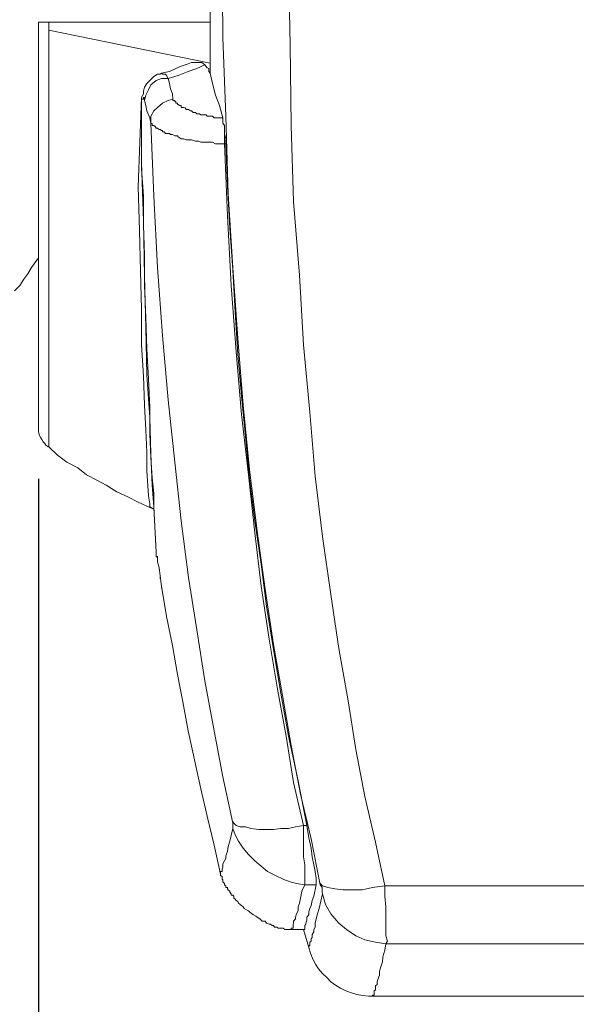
# Model space of a CAD drawing. Header units: millimetres. Extents: x 0 to 283, y 0 to 196.
# Tile 16 of 32: x 99 to 110, y 74 to 92. Entities that reach past the tile are written whole.
import ezdxf

# ---------------------------------------------------------------- set-up
doc = ezdxf.new("R2010")
doc.units = ezdxf.units.MM
doc.layers.get('0').update_dxf_attribs({"linetype": 'CONTINUOUS'})
doc.layers.get('DEFPOINTS').update_dxf_attribs({"linetype": 'CONTINUOUS'})
doc.layers.add('VISIBLE', color=7, linetype='CONTINUOUS', lineweight=0)
doc.styles.add('SANSSERIF', font='sanss___.ttf')
doc.dimstyles.new('ISO-25$0', dxfattribs={"dimtxt": 2.5, "dimasz": 2.5, "dimexe": 1.25, "dimexo": 1, "dimgap": 0.6, "dimtad": 1, "dimdec": 1, "dimzin": 9, "dimdsep": 46, "dimtxsty": 'SANSSERIF', "dimcen": 0.75, "dimadec": 1, "dimazin": 0, "dimtfac": 1, "dimtdec": 1, "dimtmove": 0, "dimatfit": 3, "dimfxl": 1, "dimarcsym": 0})

# ---------------------------------------------------------------- blocks, each defined once
blk = doc.blocks.new('*D33')
at = {"layer": 'DEFPOINTS', "color": 0, "transparency": 16777216}
for p in [(99.456, 84.767), (110.355, 74.056), (99.456, 56.976)]:
    blk.add_point(p, dxfattribs=at)
at = {"layer": 'VISIBLE', "color": 0, "lineweight": -2, "transparency": 16777216}
for p, q in [((99.456, 83.767), (99.456, 55.726)), ((110.355, 73.056), (110.355, 55.726)), ((107.855, 56.976), (101.956, 56.976))]:
    blk.add_line(p, q, dxfattribs=at)
at = {"layer": 'VISIBLE', "color": 0, "transparency": 16777216}
for points in [[(101.956, 57.393), (101.956, 56.559), (99.456, 56.976)], [(107.855, 57.393), (107.855, 56.559), (110.355, 56.976)]]:
    blk.add_solid(points, dxfattribs=at)
at = {"layer": 'VISIBLE', "color": 0, "transparency": 16777216, "insert": (104.906, 58.864), "char_height": 2.5, "attachment_point": 5, "style": 'SANSSERIF'}
blk.add_mtext('21.8', dxfattribs=at)

msp = doc.modelspace()

# ---------------------------------------------------------------- linework, layer by layer
at = {"linetype": 'Continuous', "lineweight": 9}
for points in [[(102.567, 103.663), (102.6, 102.516), (102.622, 101.313), (102.644, 100.089), (102.666, 98.842), (102.699, 97.596), (102.699, 96.338), (102.699, 95.092), (102.721, 93.878), (102.721, 92.654), (102.721, 91.474)], [(104.817, 76.052), (104.641, 76.924), (104.442, 77.773), (104.266, 78.7), (104.1, 79.648), (103.924, 80.619), (103.769, 81.667), (103.615, 82.77), (103.472, 83.939), (103.35, 85.164), (103.251, 86.432), (103.152, 87.778), (103.063, 89.179), (103.019, 90.657), (102.964, 92.147), (102.953, 93.757)], [(106.042, 76.03), (105.865, 76.858), (105.667, 77.729), (105.49, 78.622), (105.347, 79.549), (105.17, 80.542), (105.016, 81.568), (104.861, 82.671), (104.718, 83.818), (104.619, 85.032), (104.497, 86.311), (104.42, 87.635), (104.31, 89.036), (104.266, 90.481), (104.244, 92.003), (104.211, 93.603)], [(99.456, 84.767), (99.456, 92.444), (99.456, 92.444)], [(99.456, 92.444), (102.721, 92.444), (102.721, 92.444)], [(99.655, 92.444), (99.655, 84.37), (99.655, 84.37)], [(99.655, 92.29), (102.721, 91.661), (102.721, 91.661)], [(102.247, 91.628), (102.17, 91.606), (102.071, 91.562), (101.949, 91.507), (101.795, 91.474)], [(102.622, 91.628), (102.468, 91.562), (102.302, 91.507), (102.115, 91.43)], [(102.247, 91.628), (102.302, 91.65), (102.368, 91.672), (102.468, 91.672), (102.567, 91.672), (102.622, 91.628)], [(102.721, 91.474), (102.699, 91.507), (102.699, 91.562), (102.666, 91.573), (102.622, 91.628)], [(101.497, 91.054), (101.552, 91.154), (101.596, 91.253), (101.696, 91.33), (101.795, 91.374)], [(101.574, 91.33), (101.519, 91.275), (101.519, 91.275)], [(101.773, 91.452), (101.718, 91.452), (101.651, 91.407), (101.574, 91.33)], [(101.927, 91.374), (101.894, 91.43), (101.872, 91.452), (101.85, 91.452), (101.817, 91.452), (101.795, 91.474), (101.773, 91.452)], [(101.795, 91.474), (101.773, 91.452), (101.773, 91.452)], [(101.795, 91.374), (101.927, 91.374), (101.927, 91.374)], [(102.115, 91.43), (101.927, 91.374), (101.927, 91.374)], [(102.015, 90.977), (102.004, 91.077), (101.971, 91.176), (101.949, 91.275), (101.927, 91.374)], [(102.964, 90.624), (102.898, 90.856), (102.821, 91.054), (102.766, 91.275), (102.721, 91.474)], [(101.519, 91.275), (101.475, 91.209), (101.453, 91.132), (101.453, 91.077)], [(101.552, 83.443), (101.519, 83.917), (101.519, 84.27), (101.497, 84.69), (101.475, 85.164), (101.453, 85.715), (101.42, 86.311), (101.42, 86.984), (101.398, 87.712), (101.376, 88.484), (101.354, 89.312), (101.42, 91.01)], [(101.453, 91.077), (101.42, 91.01), (101.42, 90.955), (101.42, 90.878), (101.42, 90.779)], [(101.475, 90.955), (101.475, 90.977), (101.475, 91.01), (101.453, 91.01), (101.453, 90.977), (101.42, 90.977), (101.42, 90.955), (101.42, 90.933), (101.42, 90.9), (101.42, 90.878), (101.42, 90.856), (101.42, 90.823), (101.42, 90.812), (101.42, 90.779), (101.42, 90.724), (101.42, 90.701)], [(101.475, 90.955), (101.497, 91.054), (101.497, 91.054)], [(101.596, 90.525), (101.574, 90.624), (101.519, 90.757), (101.497, 90.856), (101.475, 90.955)], [(101.596, 90.525), (101.596, 90.657), (101.651, 90.757), (101.718, 90.823), (101.817, 90.9), (101.927, 90.955), (102.015, 90.977)], [(102.964, 90.624), (102.92, 90.624), (102.898, 90.624), (102.865, 90.624), (102.843, 90.624), (102.799, 90.624), (102.766, 90.657), (102.721, 90.657), (102.666, 90.657), (102.644, 90.679), (102.6, 90.679), (102.545, 90.679), (102.523, 90.701), (102.468, 90.701), (102.446, 90.724), (102.402, 90.724), (102.368, 90.757), (102.346, 90.757), (102.313, 90.779), (102.269, 90.779), (102.247, 90.812), (102.225, 90.823), (102.203, 90.823), (102.17, 90.823), (102.17, 90.856), (102.148, 90.856), (102.115, 90.878), (102.104, 90.878), (102.104, 90.9), (102.071, 90.9), (102.071, 90.933), (102.049, 90.933), (102.049, 90.955), (102.015, 90.955), (102.015, 90.977)], [(101.42, 90.779), (101.42, 90.724), (101.42, 90.724)], [(101.42, 90.701), (101.42, 90.724), (101.42, 90.724)], [(101.42, 90.724), (101.42, 89.775), (101.453, 88.661), (101.475, 87.613), (101.497, 86.631), (101.519, 85.738), (101.574, 84.932), (101.596, 84.237), (101.618, 83.642), (101.651, 83.233)], [(101.42, 90.701), (101.42, 90.205), (101.42, 89.654), (101.453, 89.135), (101.453, 88.584), (101.475, 88.01), (101.475, 87.436), (101.497, 86.83), (101.519, 86.234), (101.552, 85.66), (101.574, 85.12), (101.574, 84.612), (101.596, 84.171), (101.618, 83.785), (101.651, 83.487), (101.651, 83.222)], [(102.964, 90.624), (102.964, 90.602), (102.964, 90.558), (102.964, 90.525), (102.997, 90.481)], [(102.997, 90.128), (102.92, 90.128), (102.865, 90.128), (102.821, 90.128), (102.766, 90.161), (102.721, 90.161), (102.666, 90.161), (102.6, 90.161), (102.545, 90.161), (102.501, 90.183), (102.446, 90.183), (102.368, 90.205), (102.313, 90.205), (102.269, 90.205), (102.225, 90.227), (102.17, 90.227), (102.115, 90.26), (102.104, 90.282), (102.049, 90.282), (102.004, 90.304), (101.971, 90.304), (101.949, 90.326), (101.894, 90.326), (101.872, 90.326), (101.85, 90.36), (101.817, 90.36), (101.817, 90.382), (101.795, 90.382), (101.773, 90.404), (101.751, 90.404), (101.718, 90.426), (101.696, 90.426), (101.674, 90.459), (101.651, 90.481), (101.618, 90.481), (101.618, 90.514), (101.596, 90.514), (101.596, 90.525)], [(101.596, 90.525), (101.651, 89.135), (101.718, 87.778), (101.817, 86.488), (101.927, 85.263), (102.049, 84.083), (102.17, 82.969), (102.313, 81.888), (102.468, 80.895), (102.622, 79.924), (102.799, 78.975), (102.964, 78.104)], [(102.997, 90.481), (102.997, 90.128), (102.997, 90.128)], [(102.997, 90.481), (102.997, 90.404), (102.997, 90.326), (103.019, 90.227), (103.019, 90.128)], [(103.019, 90.128), (102.997, 90.128), (102.997, 90.128)], [(102.997, 90.128), (103.052, 88.76), (103.119, 87.436), (103.218, 86.179), (103.317, 84.987), (103.45, 83.84), (103.571, 82.737), (103.692, 81.722), (103.847, 80.718), (104.001, 79.77), (104.167, 78.876), (104.31, 77.994), (104.497, 77.177)], [(104.564, 77.177), (104.398, 78.027), (104.211, 78.876), (104.067, 79.692), (103.924, 80.52), (103.791, 81.347), (103.692, 82.141), (103.571, 82.969), (103.472, 83.763), (103.394, 84.568), (103.317, 85.34), (103.251, 86.135), (103.196, 86.929), (103.152, 87.734), (103.097, 88.528), (103.052, 89.334), (103.019, 90.128)], [(99.004, 87.337), (99.103, 87.436), (99.181, 87.558), (99.258, 87.657), (99.324, 87.778), (99.456, 87.966)], [(99.456, 84.756), (99.456, 84.712), (99.456, 84.668), (99.467, 84.634), (99.478, 84.59), (99.5, 84.546), (99.522, 84.513), (99.545, 84.469), (99.578, 84.436), (99.6, 84.403), (99.633, 84.381), (99.644, 84.37)], [(101.574, 83.222), (101.354, 83.322), (101.155, 83.421), (100.945, 83.52), (100.747, 83.642), (100.57, 83.741), (100.372, 83.84), (100.206, 83.973), (99.997, 84.083), (99.82, 84.215), (99.655, 84.37)], [(101.574, 83.289), (101.552, 83.443), (101.552, 83.443)], [(101.574, 83.222), (101.574, 83.289), (101.574, 83.289)], [(101.574, 83.233), (101.651, 83.189), (101.651, 83.189)], [(101.574, 83.222), (101.651, 83.189), (101.651, 83.189)], [(101.651, 83.233), (101.696, 82.373), (101.696, 82.373)], [(101.651, 83.222), (101.696, 82.373), (101.696, 82.318)], [(101.696, 82.373), (101.696, 82.318), (101.696, 82.318)], [(101.696, 82.373), (101.696, 82.34), (101.696, 82.318), (101.696, 82.285), (101.718, 82.285), (101.718, 82.241)], [(101.718, 82.285), (101.718, 82.296), (101.718, 82.296)], [(101.718, 82.241), (101.718, 82.186), (101.718, 82.186)], [(101.718, 82.186), (101.751, 82.075), (101.751, 82.075)], [(101.751, 82.075), (101.751, 82.042), (101.751, 82.042)], [(101.751, 82.075), (101.773, 81.921), (101.773, 81.921)], [(101.773, 81.921), (101.773, 81.866), (101.773, 81.866)], [(101.773, 81.921), (101.795, 81.722), (101.795, 81.722)], [(101.795, 81.722), (101.795, 81.689), (101.795, 81.689)], [(101.795, 81.722), (101.894, 81.149), (101.894, 81.149)], [(101.894, 81.149), (102.004, 80.597), (102.104, 80.045), (102.203, 79.527), (102.302, 78.975), (102.424, 78.424), (102.545, 77.872), (102.666, 77.354), (102.799, 76.802), (102.92, 76.251)], [(102.964, 78.104), (103.152, 77.222), (103.152, 77.177), (103.152, 77.155), (103.152, 77.122)], [(103.152, 77.122), (103.097, 76.88), (103.063, 76.78), (103.052, 76.681), (103.019, 76.604), (103.019, 76.549), (102.997, 76.505), (102.964, 76.449), (102.964, 76.427), (102.964, 76.383), (102.953, 76.35), (102.953, 76.328), (102.953, 76.306), (102.92, 76.306), (102.92, 76.273)], [(104.497, 77.177), (104.343, 77.155), (104.211, 77.122), (104.067, 77.122), (103.924, 77.1), (103.769, 77.1), (103.648, 77.1), (103.494, 77.122), (103.394, 77.155), (103.295, 77.155), (103.218, 77.177), (103.174, 77.222), (103.152, 77.244)], [(104.52, 76.052), (104.365, 76.074), (104.244, 76.107), (104.122, 76.152), (103.968, 76.229), (103.814, 76.306), (103.692, 76.405), (103.571, 76.505), (103.45, 76.626), (103.35, 76.747), (103.262, 76.88), (103.196, 77.001), (103.152, 77.122)], [(104.497, 77.177), (104.564, 77.177), (104.564, 77.177)], [(104.497, 77.177), (104.497, 76.946), (104.497, 76.78), (104.497, 76.582), (104.52, 76.427), (104.52, 76.306), (104.52, 76.174), (104.52, 76.107), (104.52, 76.052)], [(104.564, 77.177), (104.597, 76.946), (104.641, 76.747), (104.663, 76.582), (104.696, 76.427), (104.718, 76.306), (104.74, 76.174), (104.74, 76.107), (104.74, 76.052)], [(102.92, 76.273), (102.92, 76.251), (102.92, 76.251)], [(102.92, 76.251), (102.92, 76.229), (102.953, 76.207), (102.953, 76.174), (102.953, 76.152), (102.964, 76.152), (102.964, 76.129), (102.964, 76.107), (102.997, 76.074), (102.997, 76.052), (103.019, 76.03), (103.019, 75.997), (103.052, 75.997), (103.052, 75.975), (103.063, 75.953), (103.097, 75.931), (103.097, 75.909), (103.119, 75.876), (103.119, 75.854), (103.152, 75.854), (103.174, 75.832), (103.174, 75.799), (103.196, 75.776), (103.218, 75.754), (103.251, 75.732), (103.262, 75.699), (103.295, 75.677), (103.317, 75.655), (103.35, 75.633), (103.372, 75.6), (103.416, 75.578), (103.45, 75.556), (103.472, 75.534), (103.516, 75.501), (103.549, 75.479), (103.593, 75.457), (103.615, 75.435), (103.67, 75.401), (103.692, 75.379), (103.714, 75.357), (103.769, 75.357), (103.791, 75.324), (103.847, 75.302), (103.869, 75.302), (103.902, 75.28), (103.924, 75.28), (103.946, 75.247), (103.968, 75.247), (104.001, 75.247), (104.012, 75.225), (104.045, 75.225), (104.067, 75.225), (104.1, 75.225), (104.111, 75.225), (104.144, 75.203), (104.167, 75.203), (104.2, 75.203), (104.211, 75.203), (104.244, 75.203), (104.266, 75.203)], [(104.52, 76.052), (104.464, 75.931), (104.442, 75.799), (104.42, 75.699), (104.398, 75.633), (104.398, 75.556), (104.365, 75.501), (104.343, 75.435), (104.343, 75.401), (104.31, 75.357), (104.31, 75.324), (104.299, 75.302), (104.299, 75.28), (104.299, 75.247), (104.299, 75.225), (104.266, 75.225), (104.266, 75.203)], [(104.52, 76.052), (104.74, 76.052), (104.74, 76.052)], [(104.696, 75.832), (104.74, 76.052), (104.74, 76.052)], [(104.817, 76.074), (104.861, 76.03), (104.961, 75.997), (105.093, 75.975), (105.248, 75.953), (105.413, 75.953), (105.612, 75.953), (105.81, 75.997), (106.042, 76.03)], [(104.861, 75.876), (104.85, 75.909), (104.85, 75.953), (104.85, 75.975), (104.85, 75.997), (104.817, 76.052)], [(106.042, 76.03), (110.234, 76.03), (110.234, 76.03)], [(106.064, 74.927), (106.097, 74.982), (106.064, 75.082), (106.064, 75.181), (106.064, 75.302), (106.064, 75.457), (106.064, 75.633), (106.042, 75.832), (106.042, 76.03)], [(104.497, 75.203), (104.52, 75.203), (104.52, 75.225), (104.52, 75.247), (104.52, 75.28), (104.542, 75.302), (104.542, 75.324), (104.564, 75.379), (104.564, 75.435), (104.597, 75.479), (104.597, 75.534), (104.619, 75.6), (104.641, 75.655), (104.663, 75.754), (104.696, 75.832)], [(104.696, 75.159), (104.696, 75.203), (104.718, 75.247), (104.718, 75.324), (104.74, 75.401), (104.762, 75.501), (104.795, 75.6), (104.861, 75.876)], [(104.861, 75.876), (104.917, 75.677), (105.016, 75.501), (105.17, 75.324), (105.314, 75.203), (105.49, 75.082), (105.667, 75.004), (105.865, 74.96), (106.064, 74.927)], [(104.266, 75.203), (104.497, 75.203), (104.497, 75.203)], [(104.597, 74.861), (104.497, 75.203), (104.497, 75.203)], [(104.597, 74.861), (104.597, 74.883), (104.619, 74.905), (104.619, 74.927), (104.619, 74.96), (104.641, 74.982), (104.641, 75.026), (104.663, 75.048), (104.663, 75.104), (104.696, 75.159)], [(104.597, 74.85), (104.63, 74.751), (104.674, 74.64), (104.729, 74.541), (104.784, 74.453), (104.861, 74.364), (104.939, 74.287), (105.016, 74.21), (105.104, 74.144), (105.203, 74.089), (105.303, 74.034), (105.413, 74), (105.512, 73.967), (105.623, 73.945), (105.733, 73.934), (105.832, 73.934)], [(105.81, 73.934), (105.81, 73.956), (105.843, 73.956), (105.843, 73.978), (105.843, 74), (105.843, 74.034), (105.865, 74.056), (105.865, 74.078), (105.865, 74.133), (105.898, 74.155), (105.898, 74.21), (105.909, 74.254), (105.943, 74.331), (105.943, 74.409), (105.965, 74.475), (105.998, 74.585), (106.009, 74.684), (106.042, 74.806), (106.064, 74.927)], [(106.064, 74.927), (110.234, 74.927), (110.234, 74.927)]]:
    msp.add_lwpolyline(points, dxfattribs=at)
for points in [[(101.718, 82.241), (101.718, 82.241)], [(104.266, 75.203), (104.266, 75.203)], [(104.497, 75.203), (104.497, 75.203)], [(104.497, 75.203), (104.497, 75.203)]]:
    msp.add_lwpolyline(points, close=True, dxfattribs=at)
at = {"linetype": 'Continuous', "lineweight": 15}
msp.add_lwpolyline([(110.234, 73.934), (105.81, 73.934), (105.81, 73.934)], dxfattribs=at)

# ---------------------------------------------------------------- dimensions: what is measured, and where the dimension line sits
at = {"layer": 'VISIBLE'}
dim = msp.add_linear_dim(base=(99.456, 56.976), p1=(110.355, 74.056), p2=(99.456, 84.767), dimstyle='ISO-25$0', override={"dimlfac": 2}, dxfattribs=at)
dim.commit()
dim.dimension.update_dxf_attribs({"geometry": '*D33', "text_midpoint": (104.906, 58.864)})

doc.saveas('drawing.dxf')
